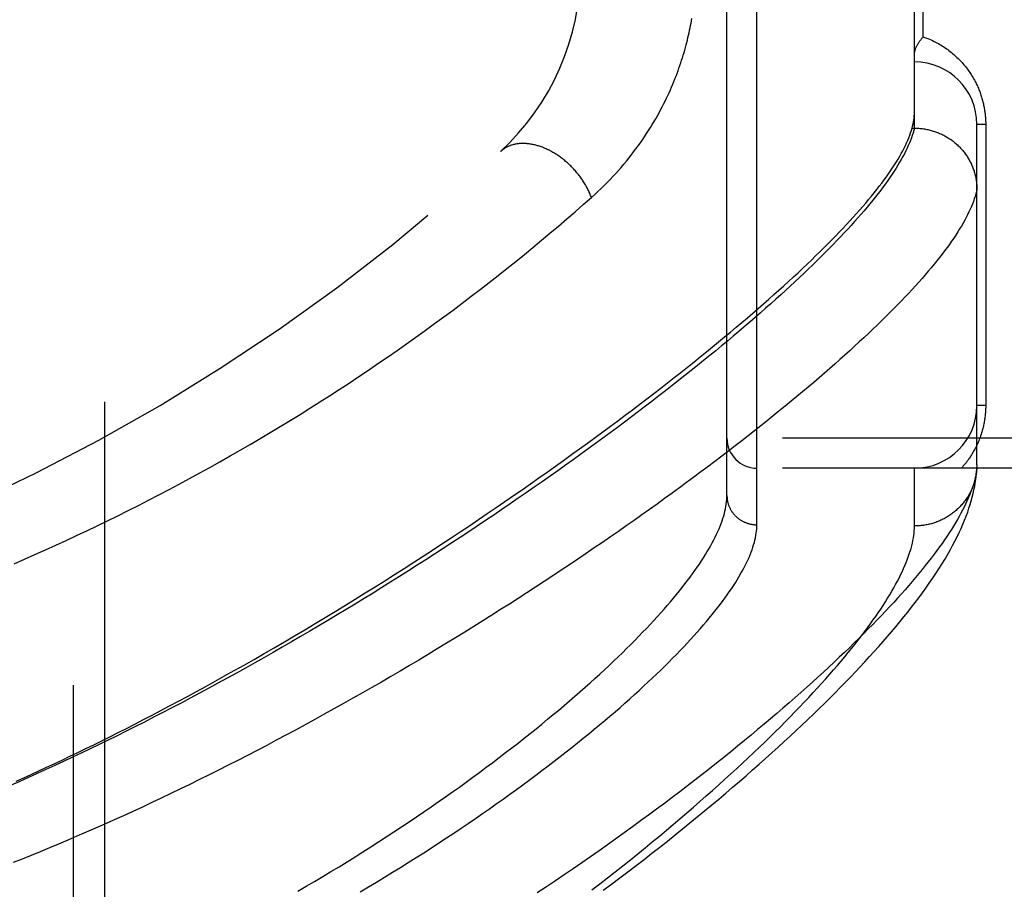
# Model space of a CAD drawing. Header units: inches. Extents: x 0 to 188, y 0 to 122.
# Tile 40 of 102: x 43.561 to 44.546, y 50.214 to 51.083. Entities that reach past the tile are written whole.
import ezdxf

# ---------------------------------------------------------------- set-up
doc = ezdxf.new("R2010")
doc.units = ezdxf.units.IN
doc.header["$LTSCALE"] = 10.363855
doc.header["$MEASUREMENT"] = 0
doc.linetypes.add('HIDDEN', pattern=[0.2, 0.1, -0.1])
for name, color, linetype in [('DEFAULT_2', 8, 'HIDDEN'), ('DOOR_ASSEMBLY', 7, 'CONTINUOUS'), ('SUBPANEL', 7, 'CONTINUOUS')]:
    doc.layers.add(name, color=color, linetype=linetype)

msp = doc.modelspace()

# ---------------------------------------------------------------- linework, layer by layer
at = {"layer": 'DEFAULT_2', "color": 8, "linetype": 'HIDDEN'}
msp.add_line((43.61486, 30.7263), (43.61486, 88.3763), dxfattribs=at)
at = {"layer": 'DOOR_ASSEMBLY', "color": 8, "linetype": 'HIDDEN'}
for p, q in [((44.29836, 50.57806), (44.29836, 51.6912)), ((44.26836, 50.60745), (44.26836, 51.66181)), ((44.45586, 50.9746), (44.45586, 51.29466)), ((44.46464, 51.06588), (44.46464, 51.20338)), ((44.51836, 50.63802), (44.51836, 50.97838)), ((44.52714, 50.97838), (44.51836, 50.97838)), ((44.52714, 50.97838), (44.52714, 50.69713)), ((44.45349, 50.9746), (44.45586, 50.9746)), ((44.45586, 50.9746), (44.457, 50.97459)), ((44.52714, 50.69713), (44.51836, 50.69713)), ((45.36036, 50.66463), (44.26836, 50.66463)), ((45.36036, 50.63463), (44.29836, 50.63463)), ((44.45586, 50.57682), (44.45586, 50.63463)), ((44.51836, 50.63802), (44.51831, 50.63562))]:
    msp.add_line(p, q, dxfattribs=at)
for points in [[(44.13284, 50.90533), (44.13611, 50.90827), (44.13931, 50.91122), (44.14244, 50.91419), (44.14551, 50.91717), (44.14851, 50.92018), (44.15145, 50.9232), (44.15432, 50.92623), (44.15714, 50.92927), (44.15988, 50.93233), (44.16257, 50.93539), (44.16519, 50.93846), (44.16775, 50.94154), (44.17025, 50.94461), (44.17268, 50.94769), (44.17505, 50.95076), (44.17735, 50.95383), (44.1796, 50.9569), (44.18178, 50.95996), (44.18391, 50.96301), (44.18597, 50.96606), (44.18798, 50.96909), (44.18993, 50.97211), (44.19182, 50.97512), (44.19366, 50.97812), (44.19544, 50.98111), (44.19717, 50.98408), (44.19885, 50.98704), (44.20047, 50.98998), (44.20205, 50.9929), (44.20358, 50.99581), (44.20505, 50.9987), (44.20649, 51.00157), (44.20787, 51.00442), (44.20921, 51.00726), (44.21051, 51.01008), (44.21177, 51.01288), (44.21298, 51.01566), (44.21415, 51.01842), (44.21529, 51.02117), (44.21638, 51.02389), (44.21744, 51.0266), (44.21846, 51.02929), (44.21945, 51.03196), (44.2204, 51.03462), (44.22132, 51.03725), (44.2222, 51.03987), (44.22306, 51.04248), (44.22388, 51.04506), (44.22467, 51.04763), (44.22543, 51.05019), (44.22616, 51.05273), (44.22687, 51.05525), (44.22754, 51.05775), (44.22819, 51.06024), (44.22881, 51.06271), (44.22941, 51.06516), (44.22998, 51.06759), (44.23052, 51.07001), (44.23104, 51.07241), (44.23154, 51.07479), (44.23201, 51.07716), (44.23246, 51.07951), (44.23289, 51.08185), (44.2333, 51.08418)], [(44.45586, 51.04828), (44.45586, 51.04868), (44.45588, 51.04909), (44.45592, 51.04951), (44.45597, 51.04995), (44.45603, 51.05039), (44.45611, 51.05084), (44.4562, 51.0513), (44.45631, 51.05177), (44.45644, 51.05224), (44.45658, 51.05273), (44.45674, 51.05322), (44.45691, 51.05373), (44.4571, 51.05424), (44.4573, 51.05475), (44.45753, 51.05528), (44.45776, 51.05581), (44.45802, 51.05634), (44.45829, 51.05689), (44.45857, 51.05743), (44.45887, 51.05798), (44.45919, 51.05854), (44.45953, 51.05909), (44.45987, 51.05966), (44.46024, 51.06022), (44.46062, 51.06078), (44.46101, 51.06135), (44.46142, 51.06192), (44.46184, 51.06249), (44.46227, 51.06306), (44.46272, 51.06362), (44.46319, 51.06419), (44.46366, 51.06476), (44.46415, 51.06532), (44.46464, 51.06588)], [(44.46464, 51.06588), (44.46624, 51.06532), (44.46782, 51.06473), (44.46939, 51.06411), (44.47093, 51.06347), (44.47246, 51.0628), (44.47396, 51.06211), (44.47545, 51.06139), (44.47692, 51.06066), (44.47836, 51.0599), (44.47978, 51.05912), (44.48119, 51.05832), (44.48257, 51.0575), (44.48392, 51.05666), (44.48526, 51.0558), (44.48657, 51.05493), (44.48786, 51.05404), (44.48913, 51.05313), (44.49037, 51.05221), (44.49159, 51.05127), (44.49279, 51.05032), (44.49396, 51.04936), (44.49511, 51.04838), (44.49624, 51.04739), (44.49734, 51.04639), (44.49842, 51.04538), (44.49948, 51.04435), (44.50051, 51.04332), (44.50152, 51.04228), (44.50251, 51.04123), (44.50348, 51.04017), (44.50442, 51.03911), (44.50534, 51.03803), (44.50623, 51.03695), (44.50711, 51.03587), (44.50796, 51.03478), (44.50879, 51.03368), (44.5096, 51.03258), (44.51039, 51.03147), (44.51116, 51.03036), (44.5119, 51.02924), (44.51263, 51.02813), (44.51333, 51.027), (44.51402, 51.02588), (44.51468, 51.02475), (44.51532, 51.02362), (44.51595, 51.02249), (44.51655, 51.02136), (44.51714, 51.02022), (44.51771, 51.01908), (44.51826, 51.01794), (44.51879, 51.0168), (44.5193, 51.01566), (44.51979, 51.01452), (44.52027, 51.01338), (44.52072, 51.01224), (44.52116, 51.0111), (44.52158, 51.00996), (44.52199, 51.00883), (44.52237, 51.0077), (44.52274, 51.00658), (44.52309, 51.00546), (44.52343, 51.00434), (44.52374, 51.00323), (44.52404, 51.00212), (44.52433, 51.00102), (44.5246, 50.99992), (44.52486, 50.99882), (44.5251, 50.99773), (44.52532, 50.99664), (44.52553, 50.99556), (44.52573, 50.99447), (44.52592, 50.99339), (44.52609, 50.99231), (44.52625, 50.99124), (44.52639, 50.99016), (44.52652, 50.98909), (44.52664, 50.98802), (44.52675, 50.98695), (44.52684, 50.98588), (44.52692, 50.98482), (44.52699, 50.98376), (44.52704, 50.9827), (44.52709, 50.98163), (44.52712, 50.98055), (44.52714, 50.97947), (44.52714, 50.97838)], [(44.45349, 50.9746), (44.45404, 50.97673), (44.45452, 50.97881), (44.45493, 50.98087), (44.45526, 50.98288), (44.45552, 50.98486), (44.45571, 50.9868), (44.45582, 50.98871), (44.45586, 50.99058)], [(44.45586, 50.9746), (44.45525, 50.97224), (44.45455, 50.96983), (44.45376, 50.96738), (44.45289, 50.96489), (44.45193, 50.96235), (44.45088, 50.95977), (44.44975, 50.95715), (44.44852, 50.95448), (44.44721, 50.95177), (44.44581, 50.94902), (44.44432, 50.94622), (44.44274, 50.94338), (44.44108, 50.9405), (44.43932, 50.93757), (44.43748, 50.9346), (44.43555, 50.93158), (44.43353, 50.92852), (44.43143, 50.92542), (44.42923, 50.92227), (44.42694, 50.91908), (44.42457, 50.91585), (44.42211, 50.91257), (44.41956, 50.90925), (44.41692, 50.90589), (44.41419, 50.90248), (44.41138, 50.89903), (44.40847, 50.89554), (44.40547, 50.892), (44.40239, 50.88842), (44.39922, 50.8848), (44.39596, 50.88113), (44.39261, 50.87742), (44.38917, 50.87367), (44.38564, 50.86988), (44.38203, 50.86604), (44.37832, 50.86216), (44.37453, 50.85824), (44.37065, 50.85428), (44.36668, 50.85028), (44.36262, 50.84623), (44.35847, 50.84214), (44.35423, 50.83802), (44.34991, 50.83385), (44.3455, 50.82964), (44.341, 50.82538), (44.33641, 50.82109), (44.33173, 50.81676), (44.32696, 50.81239), (44.32211, 50.80798), (44.31717, 50.80353), (44.31214, 50.79904), (44.30703, 50.79451), (44.30183, 50.78994), (44.29654, 50.78534), (44.29116, 50.7807), (44.2857, 50.77602), (44.28015, 50.7713), (44.27452, 50.76655), (44.2688, 50.76176), (44.26299, 50.75694), (44.2571, 50.75208), (44.25113, 50.74719), (44.24507, 50.74226), (44.23893, 50.7373), (44.2327, 50.7323), (44.22639, 50.72728), (44.21999, 50.72222), (44.21352, 50.71713), (44.20696, 50.71201), (44.20032, 50.70686), (44.1936, 50.70169), (44.1868, 50.69648), (44.17992, 50.69125), (44.17297, 50.68599), (44.16593, 50.6807), (44.15882, 50.67539), (44.15163, 50.67006), (44.14436, 50.6647), (44.13702, 50.65932), (44.1296, 50.65391), (44.12211, 50.64849), (44.11455, 50.64305), (44.10691, 50.63759), (44.09921, 50.63211), (44.09144, 50.62662), (44.08359, 50.62111), (44.07568, 50.61558), (44.06771, 50.61005), (44.05967, 50.6045), (44.05156, 50.59895), (44.04339, 50.59338), (44.03517, 50.58781), (44.02688, 50.58223), (44.01853, 50.57664), (44.01013, 50.57105), (44.00167, 50.56546), (43.99316, 50.55987), (43.98459, 50.55428), (43.97598, 50.54869), (43.96731, 50.54311), (43.9586, 50.53753), (43.94985, 50.53196), (43.94105, 50.5264), (43.93221, 50.52085), (43.92333, 50.51531), (43.91442, 50.50978), (43.90547, 50.50427), (43.89649, 50.49878), (43.88748, 50.49331), (43.87844, 50.48785), (43.86938, 50.48242), (43.86029, 50.47702), (43.85117, 50.47163), (43.84204, 50.46628), (43.83288, 50.46095), (43.82371, 50.45565), (43.81453, 50.45038), (43.80533, 50.44515), (43.79613, 50.43995), (43.78692, 50.43479), (43.77771, 50.42966), (43.7685, 50.42458), (43.75929, 50.41954), (43.75008, 50.41454), (43.74087, 50.40958), (43.73167, 50.40467), (43.72248, 50.39981), (43.71331, 50.39499), (43.70415, 50.39022), (43.695, 50.38551), (43.68588, 50.38084), (43.67677, 50.37623), (43.66769, 50.37167), (43.65863, 50.36717), (43.64959, 50.36272), (43.64059, 50.35833), (43.63162, 50.354), (43.62268, 50.34973), (43.61378, 50.34552), (43.60491, 50.34136), (43.59607, 50.33727), (43.58727, 50.33323), (43.57851, 50.32926), (43.5698, 50.32535), (43.56112, 50.3215), (43.55249, 50.31771)], [(43.55754, 50.32168), (43.56506, 50.32506), (43.57264, 50.3285), (43.58027, 50.332), (43.58795, 50.33556), (43.59568, 50.33917), (43.60347, 50.34284), (43.61131, 50.34657), (43.6192, 50.35036), (43.62714, 50.35421), (43.63514, 50.35812), (43.6432, 50.3621), (43.65133, 50.36615), (43.65955, 50.37027), (43.66786, 50.37448), (43.67629, 50.37879), (43.68481, 50.38318), (43.69341, 50.38765), (43.7021, 50.3922), (43.71087, 50.39684), (43.71975, 50.40157), (43.72874, 50.4064), (43.73785, 50.41134), (43.7471, 50.41638), (43.75648, 50.42155), (43.76601, 50.42684), (43.77568, 50.43226), (43.7855, 50.43781), (43.79544, 50.44346), (43.80549, 50.44923), (43.81562, 50.45509), (43.82581, 50.46104), (43.83604, 50.46705), (43.84626, 50.47311), (43.85646, 50.47921), (43.86661, 50.48531), (43.8767, 50.49144), (43.88673, 50.49756), (43.89669, 50.5037), (43.90658, 50.50983), (43.91642, 50.51597), (43.92618, 50.52212), (43.93588, 50.52826), (43.94551, 50.5344), (43.95506, 50.54053), (43.96454, 50.54666), (43.97394, 50.55278), (43.98326, 50.55888), (43.99251, 50.56498), (44.00167, 50.57105), (44.01075, 50.57712), (44.01975, 50.58316), (44.02867, 50.58919), (44.0375, 50.5952), (44.04624, 50.60118), (44.0549, 50.60715), (44.06347, 50.61308), (44.07195, 50.61899), (44.08034, 50.62488), (44.08864, 50.63074), (44.09686, 50.63657), (44.10498, 50.64237), (44.11301, 50.64814), (44.12095, 50.65387), (44.12879, 50.65958), (44.13655, 50.66525), (44.14421, 50.67089), (44.15177, 50.67649), (44.15925, 50.68206), (44.16663, 50.68759), (44.17391, 50.69308), (44.1811, 50.69854), (44.1882, 50.70395), (44.1952, 50.70933), (44.20211, 50.71467), (44.20892, 50.71997), (44.21564, 50.72523), (44.22226, 50.73045), (44.22879, 50.73563), (44.23522, 50.74076), (44.24156, 50.74586), (44.2478, 50.75091), (44.25395, 50.75592), (44.26, 50.76088), (44.26596, 50.76581), (44.27182, 50.77069), (44.27759, 50.77552), (44.28327, 50.78031), (44.28884, 50.78506), (44.29433, 50.78977), (44.29972, 50.79443), (44.30501, 50.79904), (44.31021, 50.80361), (44.31532, 50.80814), (44.32033, 50.81262), (44.32525, 50.81705), (44.33007, 50.82144), (44.33481, 50.82579), (44.33944, 50.83009), (44.34399, 50.83434), (44.34844, 50.83855), (44.3528, 50.84272), (44.35707, 50.84683), (44.36124, 50.85091), (44.36532, 50.85493), (44.36931, 50.85892), (44.37321, 50.86285), (44.37701, 50.86674), (44.38072, 50.87059), (44.38434, 50.87439), (44.38787, 50.87814), (44.39131, 50.88185), (44.39466, 50.88551), (44.39792, 50.88913), (44.40108, 50.8927), (44.40416, 50.89623), (44.40714, 50.89971), (44.41004, 50.90314), (44.41284, 50.90654), (44.41555, 50.90988), (44.41818, 50.91318), (44.42071, 50.91644), (44.42316, 50.91965), (44.42551, 50.92282), (44.42778, 50.92594), (44.42996, 50.92902), (44.43205, 50.93205), (44.43405, 50.93504), (44.43596, 50.93798), (44.43778, 50.94088), (44.43952, 50.94374), (44.44116, 50.94655), (44.44272, 50.94932), (44.44419, 50.95204), (44.44557, 50.95472), (44.44687, 50.95736), (44.44808, 50.95995), (44.4492, 50.9625), (44.45023, 50.96501), (44.45117, 50.96747), (44.45203, 50.96989)], [(44.45203, 50.96989), (44.4528, 50.97227), (44.45349, 50.9746)], [(44.457, 50.97459), (44.45813, 50.97456), (44.45925, 50.97451), (44.46038, 50.97444), (44.4615, 50.97435), (44.46263, 50.97424), (44.46375, 50.97412), (44.46486, 50.97397), (44.46598, 50.9738), (44.46709, 50.97361), (44.4682, 50.9734), (44.4693, 50.97317), (44.4704, 50.97292), (44.4715, 50.97266), (44.47259, 50.97237), (44.47367, 50.97207), (44.47475, 50.97174), (44.47582, 50.9714), (44.47689, 50.97104), (44.47795, 50.97065), (44.479, 50.97025), (44.48004, 50.96984), (44.48108, 50.9694), (44.48211, 50.96894), (44.48313, 50.96847), (44.48414, 50.96798), (44.48514, 50.96747), (44.48613, 50.96695), (44.48711, 50.9664), (44.48809, 50.96584), (44.48905, 50.96526), (44.49, 50.96467), (44.49094, 50.96406), (44.49187, 50.96343), (44.49278, 50.96278), (44.49369, 50.96212), (44.49458, 50.96144), (44.49546, 50.96075), (44.49632, 50.96004), (44.49718, 50.95932), (44.49802, 50.95858), (44.49884, 50.95783), (44.49965, 50.95706), (44.50045, 50.95628), (44.50124, 50.95549), (44.502, 50.95468), (44.50276, 50.95386), (44.5035, 50.95302), (44.50422, 50.95217), (44.50492, 50.95131), (44.50562, 50.95044), (44.50629, 50.94955), (44.50695, 50.94866), (44.50759, 50.94775), (44.50821, 50.94683), (44.50882, 50.9459), (44.50941, 50.94495), (44.50998, 50.944), (44.51054, 50.94304), (44.51108, 50.94207), (44.5116, 50.94109), (44.5121, 50.9401), (44.51258, 50.9391), (44.51305, 50.93809), (44.51349, 50.93708), (44.51392, 50.93606), (44.51433, 50.93503), (44.51472, 50.93399), (44.51509, 50.93294), (44.51544, 50.93189), (44.51577, 50.93084), (44.51608, 50.92978), (44.51637, 50.92871), (44.51664, 50.92764), (44.5169, 50.92656), (44.51713, 50.92548), (44.51734, 50.92439), (44.51753, 50.92331), (44.51771, 50.92221), (44.51786, 50.92112), (44.51799, 50.92002), (44.5181, 50.91892), (44.51819, 50.91782), (44.51826, 50.91672), (44.51832, 50.91562), (44.51835, 50.91451), (44.51836, 50.91341)], [(44.13284, 50.90533), (44.13246, 50.90631), (44.13207, 50.9073), (44.13167, 50.90829), (44.13125, 50.90928), (44.13081, 50.91026), (44.13036, 50.91124), (44.12989, 50.91223), (44.1294, 50.9132), (44.12891, 50.91418), (44.12839, 50.91515), (44.12786, 50.91612), (44.12732, 50.91709), (44.12676, 50.91805), (44.12619, 50.91901), (44.12561, 50.91997), (44.12501, 50.92092), (44.12439, 50.92186), (44.12377, 50.9228), (44.12313, 50.92373), (44.12248, 50.92466), (44.12181, 50.92557), (44.12113, 50.92649), (44.12044, 50.92739), (44.11974, 50.92829), (44.11903, 50.92918), (44.1183, 50.93006), (44.11756, 50.93094), (44.11681, 50.9318), (44.11605, 50.93266), (44.11528, 50.93351), (44.1145, 50.93435), (44.11371, 50.93517), (44.11291, 50.93599), (44.1121, 50.9368), (44.11128, 50.9376), (44.11046, 50.93839), (44.10962, 50.93916), (44.10877, 50.93992), (44.10792, 50.94068), (44.10706, 50.94142), (44.10619, 50.94215), (44.10531, 50.94286), (44.10443, 50.94357), (44.10354, 50.94426), (44.10264, 50.94493), (44.10174, 50.9456), (44.10083, 50.94625), (44.09992, 50.94689), (44.099, 50.94751), (44.09807, 50.94812), (44.09714, 50.94871), (44.09621, 50.94929), (44.09527, 50.94986), (44.09433, 50.95041), (44.09339, 50.95095), (44.09244, 50.95146), (44.09149, 50.95197), (44.09054, 50.95246), (44.08959, 50.95293), (44.08863, 50.95339), (44.08767, 50.95383), (44.08671, 50.95425), (44.08575, 50.95466), (44.0848, 50.95505), (44.08384, 50.95543), (44.08288, 50.95579), (44.08192, 50.95613), (44.08096, 50.95645), (44.08, 50.95676), (44.07905, 50.95705), (44.07809, 50.95732), (44.07714, 50.95757), (44.07619, 50.95781), (44.07524, 50.95803), (44.0743, 50.95823), (44.07336, 50.95842), (44.07242, 50.95858), (44.07149, 50.95873), (44.07056, 50.95886), (44.06964, 50.95898), (44.06872, 50.95907), (44.06781, 50.95915), (44.0669, 50.95921), (44.066, 50.95925), (44.0651, 50.95927), (44.06421, 50.95927), (44.06333, 50.95926), (44.06246, 50.95923), (44.06159, 50.95918), (44.06073, 50.95911), (44.05987, 50.95902), (44.05903, 50.95892), (44.05819, 50.9588), (44.05737, 50.95865), (44.05655, 50.9585), (44.05574, 50.95832), (44.05494, 50.95813), (44.05415, 50.95792), (44.05338, 50.95769), (44.05261, 50.95744), (44.05185, 50.95718), (44.0511, 50.95689), (44.05037, 50.95659), (44.04964, 50.95628), (44.04893, 50.95595), (44.04823, 50.9556), (44.04754, 50.95523), (44.04687, 50.95484), (44.0462, 50.95444), (44.04555, 50.95403), (44.04491, 50.95359), (44.04429, 50.95314), (44.04368, 50.95268), (44.04308, 50.9522), (44.0425, 50.9517), (44.04193, 50.95119)], [(44.51836, 50.91341), (44.51783, 50.91107), (44.51721, 50.90869), (44.51651, 50.90626), (44.51571, 50.90379), (44.51483, 50.90128), (44.51385, 50.89873), (44.51279, 50.89613), (44.51164, 50.89349), (44.51039, 50.8908), (44.50906, 50.88807), (44.50764, 50.8853), (44.50613, 50.88248), (44.50453, 50.87962), (44.50283, 50.87672), (44.50105, 50.87377), (44.49918, 50.87078), (44.49722, 50.86774), (44.49516, 50.86466), (44.49302, 50.86154), (44.49078, 50.85837), (44.48846, 50.85516), (44.48605, 50.8519), (44.48354, 50.84861), (44.48094, 50.84526), (44.47825, 50.84188), (44.47547, 50.83845), (44.4726, 50.83497), (44.46964, 50.83145), (44.46659, 50.82789), (44.46345, 50.82429), (44.46021, 50.82064), (44.45689, 50.81695), (44.45347, 50.81321), (44.44996, 50.80944), (44.44636, 50.80562), (44.44267, 50.80175), (44.43889, 50.79785), (44.43501, 50.7939), (44.43105, 50.78991), (44.42699, 50.78588), (44.42284, 50.7818), (44.4186, 50.77768), (44.41427, 50.77352), (44.40985, 50.76932), (44.40533, 50.76508), (44.40073, 50.7608), (44.39603, 50.75647), (44.39124, 50.75211), (44.38637, 50.74771), (44.38139, 50.74326), (44.37633, 50.73878), (44.37118, 50.73425), (44.36594, 50.72969), (44.3606, 50.72508), (44.35518, 50.72044), (44.34966, 50.71576), (44.34406, 50.71105), (44.33836, 50.70629), (44.33258, 50.7015), (44.3267, 50.69667), (44.32074, 50.69181), (44.31469, 50.68691), (44.30855, 50.68198), (44.30231, 50.67701), (44.296, 50.67201), (44.28959, 50.66697), (44.2831, 50.66191), (44.27651, 50.65681), (44.26985, 50.65167), (44.26309, 50.64651), (44.25625, 50.64132), (44.24933, 50.6361), (44.24232, 50.63085), (44.23523, 50.62557), (44.22805, 50.62027), (44.22079, 50.61494), (44.21345, 50.60958), (44.20603, 50.6042), (44.19852, 50.5988), (44.19094, 50.59337), (44.18328, 50.58792), (44.17554, 50.58246), (44.16772, 50.57697), (44.15983, 50.57147), (44.15186, 50.56594), (44.14382, 50.56041), (44.1357, 50.55486), (44.12751, 50.54929), (44.11926, 50.54371), (44.11093, 50.53812), (44.10253, 50.53252), (44.09407, 50.52692), (44.08554, 50.5213), (44.07695, 50.51569), (44.06829, 50.51006), (44.05958, 50.50444), (44.0508, 50.49881), (44.04196, 50.49318), (44.03307, 50.48756), (44.02413, 50.48194), (44.01513, 50.47632), (44.00609, 50.47071), (43.99699, 50.46511), (43.98784, 50.45952), (43.97866, 50.45394), (43.96943, 50.44838), (43.96016, 50.44283), (43.95085, 50.4373), (43.94151, 50.43179), (43.93214, 50.4263), (43.92273, 50.42083), (43.91329, 50.41538), (43.90382, 50.40996), (43.89432, 50.40456), (43.8848, 50.39919), (43.87526, 50.39385), (43.8657, 50.38854), (43.85612, 50.38327), (43.84654, 50.37804), (43.83694, 50.37284), (43.82733, 50.36768), (43.81771, 50.36255), (43.80809, 50.35747), (43.79847, 50.35244), (43.78885, 50.34745), (43.77923, 50.3425), (43.76962, 50.3376), (43.76001, 50.33275), (43.75042, 50.32795), (43.74084, 50.3232), (43.73127, 50.3185), (43.72171, 50.31386), (43.71217, 50.30926), (43.70266, 50.30473), (43.69317, 50.30025), (43.6837, 50.29583), (43.67426, 50.29147), (43.66485, 50.28716), (43.65546, 50.28292), (43.64611, 50.27874), (43.63679, 50.27461), (43.6275, 50.27055), (43.61824, 50.26654), (43.60903, 50.2626), (43.59985, 50.25873), (43.59071, 50.25491), (43.58162, 50.25116), (43.57256, 50.24747), (43.56355, 50.24385), (43.55459, 50.24029)], [(43.55552, 50.53911), (43.56593, 50.54364), (43.57633, 50.54823), (43.58672, 50.55288), (43.59711, 50.55759), (43.60748, 50.56236), (43.61784, 50.56719), (43.62819, 50.57208), (43.63853, 50.57703), (43.64885, 50.58204), (43.65917, 50.58711), (43.66946, 50.59225), (43.67974, 50.59744), (43.69001, 50.60269), (43.70026, 50.608), (43.71049, 50.61337), (43.7207, 50.6188), (43.73089, 50.62429), (43.74107, 50.62984), (43.75122, 50.63545), (43.76134, 50.64111), (43.77145, 50.64683), (43.78153, 50.65261), (43.79158, 50.65845), (43.80161, 50.66434), (43.81161, 50.67029), (43.82158, 50.67629), (43.83152, 50.68235), (43.84143, 50.68846), (43.8513, 50.69462), (43.86114, 50.70084), (43.87095, 50.70711), (43.88071, 50.71343), (43.89044, 50.71979), (43.90013, 50.72621), (43.90978, 50.73267), (43.91938, 50.73918), (43.92894, 50.74574), (43.93846, 50.75234), (43.94792, 50.75898), (43.95734, 50.76566), (43.9667, 50.77238), (43.97601, 50.77914), (43.98527, 50.78593), (43.99447, 50.79276), (44.00361, 50.79962), (44.01269, 50.80651), (44.0217, 50.81343), (44.03065, 50.82037), (44.03954, 50.82734), (44.04835, 50.83433), (44.0571, 50.84134), (44.06577, 50.84837), (44.07436, 50.8554), (44.08289, 50.86246), (44.09138, 50.86955), (44.09981, 50.87668), (44.10818, 50.88382), (44.11648, 50.89099), (44.1247, 50.89815), (44.13284, 50.90533)], [(44.52714, 50.69713), (44.52714, 50.69606), (44.52712, 50.695), (44.52709, 50.69395), (44.52705, 50.69289), (44.52699, 50.69183), (44.52692, 50.69077), (44.52684, 50.6897), (44.52675, 50.68863), (44.52665, 50.68756), (44.52653, 50.68649), (44.5264, 50.68541), (44.52625, 50.68433), (44.5261, 50.68325), (44.52592, 50.68216), (44.52574, 50.68107), (44.52554, 50.67998), (44.52533, 50.67888), (44.5251, 50.67778), (44.52485, 50.67668), (44.52459, 50.67557), (44.52432, 50.67445), (44.52403, 50.67333), (44.52372, 50.6722), (44.5234, 50.67107), (44.52305, 50.66994), (44.5227, 50.66879), (44.52232, 50.66765), (44.52192, 50.6665), (44.52151, 50.66535), (44.52108, 50.66419), (44.52063, 50.66304), (44.52016, 50.66188), (44.51967, 50.66072), (44.51917, 50.65956), (44.51864, 50.6584), (44.5181, 50.65724), (44.51754, 50.65608), (44.51695, 50.65493), (44.51635, 50.65377), (44.51573, 50.65262), (44.51509, 50.65147), (44.51442, 50.65032), (44.51374, 50.64917), (44.51303, 50.64803), (44.51231, 50.64689), (44.51156, 50.64575), (44.51079, 50.64461), (44.51, 50.64348), (44.50918, 50.64236), (44.50835, 50.64124), (44.50749, 50.64012), (44.50661, 50.63901), (44.5057, 50.63791), (44.50477, 50.63681), (44.50381, 50.63572), (44.50283, 50.63463)], [(44.51836, 50.63802), (44.51822, 50.63572), (44.51799, 50.63338), (44.51768, 50.63099), (44.51728, 50.62856), (44.51679, 50.62608), (44.51622, 50.62355), (44.51555, 50.62098), (44.5148, 50.61836), (44.51396, 50.61569), (44.51303, 50.61297), (44.51202, 50.61021), (44.51091, 50.60739), (44.50972, 50.60454), (44.50843, 50.60163), (44.50706, 50.59867), (44.50559, 50.59567), (44.50404, 50.59262), (44.5024, 50.58952), (44.50066, 50.58637), (44.49884, 50.58317), (44.49692, 50.57993), (44.49491, 50.57664), (44.49281, 50.57329), (44.49062, 50.5699), (44.48834, 50.56646), (44.48596, 50.56297), (44.48349, 50.55943), (44.48093, 50.55584), (44.47827, 50.55221), (44.47552, 50.54852), (44.47268, 50.54479), (44.46974, 50.54101), (44.46671, 50.53717), (44.46359, 50.53329), (44.46037, 50.52936), (44.45705, 50.52538), (44.45364, 50.52136), (44.45013, 50.51728), (44.44653, 50.51315), (44.44283, 50.50898), (44.43903, 50.50476), (44.43513, 50.50048), (44.43114, 50.49616), (44.42705, 50.4918), (44.42287, 50.48738), (44.41858, 50.48291), (44.4142, 50.4784), (44.40971, 50.47384), (44.40513, 50.46924), (44.40045, 50.46458), (44.39567, 50.45988), (44.39079, 50.45513), (44.38581, 50.45034), (44.38073, 50.4455), (44.37556, 50.44062), (44.37028, 50.43569), (44.3649, 50.43071), (44.35942, 50.42569), (44.35384, 50.42063), (44.34816, 50.41552), (44.34237, 50.41037), (44.33649, 50.40518), (44.33051, 50.39995), (44.32442, 50.39468), (44.31824, 50.38936), (44.31195, 50.38401), (44.30557, 50.37861), (44.29908, 50.37318), (44.2925, 50.36771), (44.28581, 50.36221), (44.27903, 50.35667), (44.27214, 50.35109), (44.26516, 50.34548), (44.25807, 50.33984), (44.25089, 50.33416), (44.24361, 50.32846), (44.23624, 50.32272), (44.22877, 50.31696), (44.2212, 50.31117), (44.21353, 50.30535), (44.20578, 50.29951), (44.19792, 50.29365), (44.18998, 50.28776), (44.18194, 50.28186), (44.17381, 50.27593), (44.16559, 50.26999), (44.15729, 50.26403), (44.14889, 50.25805), (44.14041, 50.25207), (44.13184, 50.24607), (44.12319, 50.24006), (44.11445, 50.23405), (44.10563, 50.22803), (44.09674, 50.22201), (44.08776, 50.21598), (44.07871, 50.20996)], [(44.14467, 50.21258), (44.15299, 50.21879), (44.16123, 50.225), (44.16939, 50.23118), (44.17745, 50.23735), (44.18543, 50.24351), (44.19332, 50.24964), (44.20111, 50.25575), (44.20882, 50.26185), (44.21643, 50.26791), (44.22396, 50.27396), (44.23139, 50.27998), (44.23873, 50.28597), (44.24597, 50.29194), (44.25312, 50.29788), (44.26018, 50.30379), (44.26715, 50.30968), (44.27402, 50.31553), (44.2808, 50.32135), (44.28748, 50.32714), (44.29407, 50.33291), (44.30057, 50.33863), (44.30697, 50.34433), (44.31328, 50.34999), (44.3195, 50.35562), (44.32562, 50.36122), (44.33165, 50.36678), (44.33758, 50.37231), (44.34342, 50.3778), (44.34917, 50.38326), (44.35483, 50.38869), (44.3604, 50.39408), (44.36587, 50.39944), (44.37125, 50.40477), (44.37655, 50.41006), (44.38175, 50.41532), (44.38686, 50.42055), (44.39188, 50.42574), (44.39681, 50.4309), (44.40165, 50.43603), (44.4064, 50.44113), (44.41106, 50.4462), (44.41564, 50.45124), (44.42013, 50.45626), (44.42454, 50.46125), (44.42886, 50.46622), (44.43309, 50.47116), (44.43724, 50.47608), (44.4413, 50.48097), (44.44527, 50.48584), (44.44915, 50.49069), (44.45295, 50.49552), (44.45666, 50.50033), (44.46029, 50.50514), (44.46384, 50.50994), (44.46731, 50.51474), (44.4707, 50.51955), (44.47401, 50.52435), (44.47722, 50.52916), (44.48033, 50.53394), (44.48333, 50.53869), (44.48621, 50.54339), (44.48895, 50.54804), (44.49157, 50.55264), (44.49405, 50.55715), (44.49639, 50.56159), (44.49859, 50.56596), (44.50066, 50.57025), (44.5026, 50.57447), (44.50441, 50.57862), (44.5061, 50.58269), (44.50766, 50.5867), (44.50911, 50.59063), (44.51043, 50.5945), (44.51165, 50.59831), (44.51275, 50.60205), (44.51375, 50.60573), (44.51464, 50.60934), (44.51543, 50.6129), (44.51612, 50.61638), (44.51671, 50.6198), (44.5172, 50.62314), (44.51761, 50.6264), (44.51792, 50.62957), (44.51815, 50.63266), (44.51831, 50.63562)], [(44.51826, 50.63466), (44.51819, 50.63355), (44.5181, 50.63243), (44.51798, 50.63132), (44.51785, 50.63021), (44.51769, 50.62911), (44.51751, 50.628), (44.51732, 50.6269), (44.5171, 50.6258), (44.51686, 50.62471), (44.5166, 50.62362), (44.51632, 50.62254), (44.51603, 50.62146), (44.51571, 50.62038), (44.51537, 50.61932), (44.51501, 50.61826), (44.51463, 50.6172), (44.51423, 50.61615), (44.51381, 50.61511), (44.51338, 50.61408), (44.51292, 50.61306), (44.51245, 50.61204), (44.51195, 50.61103), (44.51144, 50.61003), (44.51091, 50.60904), (44.51036, 50.60806), (44.50979, 50.60709), (44.50921, 50.60614), (44.5086, 50.60519), (44.50798, 50.60425), (44.50734, 50.60332), (44.50669, 50.60241), (44.50601, 50.6015), (44.50532, 50.60061), (44.50462, 50.59974), (44.5039, 50.59887), (44.50316, 50.59802), (44.5024, 50.59718), (44.50163, 50.59635), (44.50085, 50.59554), (44.50005, 50.59474), (44.49924, 50.59396), (44.49841, 50.59319), (44.49756, 50.59244), (44.49671, 50.5917), (44.49584, 50.59098), (44.49495, 50.59027), (44.49405, 50.58958), (44.49314, 50.5889), (44.49222, 50.58824), (44.49129, 50.5876), (44.49034, 50.58698), (44.48938, 50.58637), (44.48841, 50.58578), (44.48744, 50.5852), (44.48644, 50.58465), (44.48544, 50.58411), (44.48443, 50.58359), (44.48341, 50.58309), (44.48238, 50.5826), (44.48135, 50.58214), (44.4803, 50.58169), (44.47925, 50.58126), (44.47818, 50.58086), (44.47711, 50.58047), (44.47604, 50.5801), (44.47495, 50.57974), (44.47386, 50.57941), (44.47277, 50.5791), (44.47166, 50.57881), (44.47056, 50.57854), (44.46945, 50.57828), (44.46833, 50.57805), (44.46721, 50.57784), (44.46608, 50.57764), (44.46496, 50.57747), (44.46383, 50.57732), (44.46269, 50.57719), (44.46156, 50.57707), (44.46042, 50.57698), (44.45928, 50.57691), (44.45814, 50.57686), (44.457, 50.57683), (44.45586, 50.57682)], [(43.83927, 50.21172), (43.84761, 50.21658), (43.85589, 50.22145), (43.86412, 50.22634), (43.87228, 50.23125), (43.88039, 50.23618), (43.88844, 50.24112), (43.89642, 50.24608), (43.90434, 50.25104), (43.91219, 50.25602), (43.91998, 50.261), (43.92769, 50.26599), (43.93534, 50.27099), (43.94291, 50.27598), (43.95041, 50.28098), (43.95783, 50.28597), (43.96518, 50.29097), (43.97245, 50.29596), (43.97964, 50.30094), (43.98675, 50.30592), (43.99378, 50.31089), (44.00073, 50.31585), (44.0076, 50.3208), (44.01438, 50.32574), (44.02108, 50.33066), (44.02769, 50.33557), (44.03421, 50.34046), (44.04065, 50.34533), (44.047, 50.35018), (44.05326, 50.35502), (44.05944, 50.35983), (44.06552, 50.36462), (44.07152, 50.36938), (44.07742, 50.37412), (44.08323, 50.37884), (44.08895, 50.38353), (44.09459, 50.38819), (44.10013, 50.39282), (44.10557, 50.39742), (44.11093, 50.402), (44.11619, 50.40654), (44.12136, 50.41105), (44.12644, 50.41553), (44.13143, 50.41997), (44.13632, 50.42438), (44.14113, 50.42876), (44.14584, 50.4331), (44.15045, 50.43741), (44.15498, 50.44167), (44.15941, 50.44591), (44.16375, 50.4501), (44.168, 50.45426), (44.17215, 50.45838), (44.17622, 50.46246), (44.18019, 50.4665), (44.18407, 50.47051), (44.18786, 50.47447), (44.19156, 50.47839), (44.19517, 50.48228), (44.19869, 50.48612), (44.20211, 50.48992), (44.20545, 50.49368), (44.2087, 50.4974), (44.21186, 50.50108), (44.21493, 50.50472), (44.21791, 50.50831), (44.2208, 50.51187), (44.2236, 50.51538), (44.22632, 50.51885), (44.22894, 50.52227), (44.23148, 50.52566), (44.23393, 50.529), (44.2363, 50.5323), (44.23858, 50.53556), (44.24077, 50.53877), (44.24288, 50.54194), (44.2449, 50.54507), (44.24683, 50.54816), (44.24868, 50.5512), (44.25045, 50.5542), (44.25213, 50.55716), (44.25372, 50.56008), (44.25523, 50.56295), (44.25666, 50.56578), (44.25801, 50.56857), (44.25927, 50.57131), (44.26045, 50.57402), (44.26154, 50.57668), (44.26255, 50.5793), (44.26349, 50.58187), (44.26433, 50.58441), (44.2651, 50.5869), (44.26579, 50.58935), (44.26639, 50.59176), (44.26691, 50.59412), (44.26735, 50.59645), (44.26772, 50.59873), (44.268, 50.60097), (44.2682, 50.60317), (44.26832, 50.60533), (44.26836, 50.60745)], [(44.26836, 50.60745), (44.26836, 50.60681), (44.26838, 50.60617), (44.26842, 50.60553), (44.26847, 50.60489), (44.26853, 50.60425), (44.26861, 50.60361), (44.26871, 50.60298), (44.26881, 50.60235), (44.26893, 50.60172), (44.26907, 50.60109), (44.26922, 50.60046), (44.26938, 50.59984), (44.26955, 50.59923), (44.26974, 50.59861), (44.26995, 50.598), (44.27017, 50.5974), (44.2704, 50.5968), (44.27064, 50.5962), (44.2709, 50.59561), (44.27117, 50.59503), (44.27145, 50.59445), (44.27175, 50.59388), (44.27205, 50.59331), (44.27238, 50.59276), (44.27271, 50.5922), (44.27305, 50.59166), (44.27341, 50.59112), (44.27378, 50.59059), (44.27416, 50.59007), (44.27456, 50.58956), (44.27496, 50.58905), (44.27537, 50.58856), (44.2758, 50.58807), (44.27624, 50.58759), (44.27669, 50.58713), (44.27714, 50.58667), (44.27761, 50.58622), (44.27809, 50.58578), (44.27858, 50.58535), (44.27907, 50.58494), (44.27958, 50.58453), (44.28009, 50.58413), (44.28062, 50.58375), (44.28115, 50.58338), (44.28169, 50.58301), (44.28224, 50.58266), (44.28279, 50.58232), (44.28336, 50.582), (44.28393, 50.58168), (44.2845, 50.58138), (44.28509, 50.58109), (44.28568, 50.58081), (44.28627, 50.58055), (44.28688, 50.5803), (44.28748, 50.58006), (44.2881, 50.57983), (44.28871, 50.57962), (44.28933, 50.57942), (44.28996, 50.57923), (44.29059, 50.57906), (44.29123, 50.5789), (44.29186, 50.57876), (44.2925, 50.57863), (44.29315, 50.57851), (44.29379, 50.5784), (44.29444, 50.57831), (44.29509, 50.57824), (44.29574, 50.57817), (44.29639, 50.57812), (44.29705, 50.57809), (44.2977, 50.57807), (44.29836, 50.57806)], [(43.90169, 50.21113), (43.90987, 50.21598), (43.91798, 50.22085), (43.92602, 50.22572), (43.93399, 50.23061), (43.94189, 50.23549), (43.94972, 50.24039), (43.95748, 50.24528), (43.96516, 50.25018), (43.97277, 50.25508), (43.9803, 50.25998), (43.98775, 50.26487), (43.99513, 50.26976), (44.00242, 50.27464), (44.00963, 50.27951), (44.01676, 50.28438), (44.02381, 50.28924), (44.03077, 50.29408), (44.03764, 50.29891), (44.04443, 50.30373), (44.05114, 50.30853), (44.05776, 50.31332), (44.06429, 50.31809), (44.07073, 50.32284), (44.07708, 50.32757), (44.08334, 50.33227), (44.08951, 50.33696), (44.0956, 50.34162), (44.10159, 50.34626), (44.10749, 50.35088), (44.1133, 50.35547), (44.11902, 50.36003), (44.12465, 50.36456), (44.13018, 50.36907), (44.13562, 50.37354), (44.14097, 50.37799), (44.14623, 50.38241), (44.1514, 50.38679), (44.15647, 50.39114), (44.16145, 50.39546), (44.16634, 50.39975), (44.17113, 50.404), (44.17584, 50.40822), (44.18045, 50.41241), (44.18497, 50.41656), (44.18939, 50.42067), (44.19373, 50.42475), (44.19797, 50.42879), (44.20212, 50.43279), (44.20618, 50.43676), (44.21015, 50.44069), (44.21403, 50.44458), (44.21781, 50.44843), (44.22151, 50.45224), (44.22511, 50.45602), (44.22863, 50.45975), (44.23206, 50.46345), (44.23539, 50.46711), (44.23864, 50.47072), (44.24179, 50.4743), (44.24486, 50.47784), (44.24784, 50.48134), (44.25073, 50.48479), (44.25353, 50.48821), (44.25625, 50.49159), (44.25888, 50.49492), (44.26142, 50.49822), (44.26387, 50.50147), (44.26624, 50.50468), (44.26852, 50.50785), (44.27071, 50.51098), (44.27282, 50.51407), (44.27484, 50.51712), (44.27678, 50.52013), (44.27863, 50.5231), (44.2804, 50.52602), (44.28208, 50.52891), (44.28368, 50.53175), (44.28519, 50.53455), (44.28662, 50.53731), (44.28797, 50.54003), (44.28924, 50.54271), (44.29042, 50.54535), (44.29151, 50.54795), (44.29253, 50.55051), (44.29346, 50.55302), (44.29432, 50.5555), (44.29508, 50.55794), (44.29577, 50.56033), (44.29638, 50.56268), (44.2969, 50.565), (44.29735, 50.56727), (44.29771, 50.56951), (44.29799, 50.5717), (44.29819, 50.57386), (44.29832, 50.57598), (44.29836, 50.57806)], [(44.1333, 50.213), (44.14118, 50.21907), (44.14896, 50.22512), (44.15666, 50.23115), (44.16425, 50.23716), (44.17175, 50.24314), (44.17915, 50.24909), (44.18646, 50.25502), (44.19366, 50.26092), (44.20077, 50.26679), (44.20778, 50.27262), (44.21468, 50.27843), (44.22149, 50.2842), (44.2282, 50.28993), (44.23481, 50.29563), (44.24131, 50.30129), (44.24772, 50.30691), (44.25402, 50.31249), (44.26023, 50.31804), (44.26633, 50.32354), (44.27233, 50.329), (44.27822, 50.33441), (44.28402, 50.33979), (44.28971, 50.34512), (44.29531, 50.35041), (44.3008, 50.35565), (44.30619, 50.36084), (44.31148, 50.36599), (44.31667, 50.37109), (44.32176, 50.37615), (44.32675, 50.38116), (44.33163, 50.38612), (44.33642, 50.39103), (44.34111, 50.39589), (44.3457, 50.4007), (44.35019, 50.40547), (44.35458, 50.41018), (44.35887, 50.41485), (44.36306, 50.41946), (44.36716, 50.42403), (44.37116, 50.42854), (44.37506, 50.433), (44.37887, 50.43742), (44.38257, 50.44178), (44.38619, 50.44609), (44.3897, 50.45035), (44.39312, 50.45456), (44.39645, 50.45871), (44.39968, 50.46282), (44.40282, 50.46687), (44.40586, 50.47087), (44.40881, 50.47483), (44.41167, 50.47873), (44.41443, 50.48258), (44.4171, 50.48637), (44.41968, 50.49012), (44.42217, 50.49381), (44.42456, 50.49745), (44.42687, 50.50105), (44.42908, 50.50459), (44.43121, 50.50808), (44.43324, 50.51152), (44.43518, 50.51491), (44.43704, 50.51825), (44.4388, 50.52153), (44.44048, 50.52477), (44.44207, 50.52795), (44.44357, 50.53109), (44.44498, 50.53417), (44.44631, 50.53721), (44.44755, 50.54019), (44.4487, 50.54313), (44.44976, 50.54601), (44.45074, 50.54885), (44.45163, 50.55164), (44.45244, 50.55437), (44.45316, 50.55706), (44.45379, 50.5597), (44.45434, 50.56229), (44.4548, 50.56483), (44.45518, 50.56733), (44.45548, 50.56977), (44.45569, 50.57217), (44.45581, 50.57452), (44.45586, 50.57682)]]:
    msp.add_lwpolyline(points, dxfattribs=at)
for centre, radius, start, end in [((43.87208, 51.13463), 0.25, 312.79592, 47.20408), ((44.45586, 50.97838), 0.0625, 0, 90), ((42.68315, 52.41874), 2, 280.33418, 312.79592), ((44.45586, 50.69713), 0.0625, 270, 360), ((44.29836, 50.66463), 0.03, 180, 270)]:
    msp.add_arc(centre, radius, start, end, dxfattribs=at)
at = {"layer": 'SUBPANEL', "color": 8, "linetype": 'HIDDEN'}
msp.add_line((43.64611, 33.08255), (43.64611, 86.02005), dxfattribs=at)

doc.saveas('drawing.dxf')
